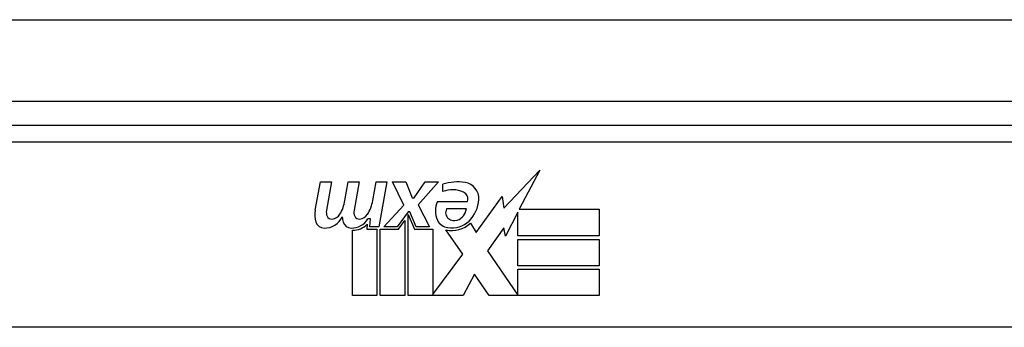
# Model space of a CAD drawing. Header units: inches. Extents: x 23 to 567, y 61 to 264.
# Tile 14 of 256: x 72.364 to 73.562, y 62.392 to 62.767. Entities that reach past the tile are written whole.
import ezdxf

# ---------------------------------------------------------------- set-up
doc = ezdxf.new("R2010")
doc.units = ezdxf.units.IN
doc.header["$MEASUREMENT"] = 0
doc.layers.add('Visible Edges(ANSI)', color=7, linetype='Continuous', lineweight=25)
doc.layers.add('Visible Tangent Edges(ANSI)', color=7, linetype='Continuous', lineweight=25)

msp = doc.modelspace()

# ---------------------------------------------------------------- linework, layer by layer
at = {"layer": 'Visible Edges(ANSI)'}
for p, q in [((23.3637, 62.6675), (77.1657, 62.6675)), ((73.6642, 62.6375), (72.1681, 62.6375)), ((72.9529, 62.5371), (72.9967, 62.5833)), ((72.9967, 62.5833), (72.9719, 62.5356)), ((72.7235, 62.5346), (72.7302, 62.5689)), ((72.7302, 62.5689), (72.7434, 62.5689)), ((72.7434, 62.5689), (72.7373, 62.5344)), ((72.7598, 62.5464), (72.7638, 62.5689)), ((72.7638, 62.5689), (72.777, 62.5689)), ((72.777, 62.5689), (72.7709, 62.5344)), ((72.7937, 62.5464), (72.7977, 62.5689)), ((72.7977, 62.5689), (72.8109, 62.5689)), ((72.8109, 62.5689), (72.8012, 62.5143)), ((72.8178, 62.5689), (72.834, 62.5689)), ((72.8313, 62.5408), (72.8178, 62.5689)), ((72.834, 62.5689), (72.8415, 62.5494)), ((72.8439, 62.5494), (72.8574, 62.5689)), ((72.8736, 62.5689), (72.849, 62.541)), ((72.8574, 62.5689), (72.8736, 62.5689)), ((72.879, 62.5572), (72.879, 62.5662)), ((72.8415, 62.5494), (72.8439, 62.5494)), ((72.8724, 62.5452), (72.909, 62.5452)), ((72.9195, 62.5072), (72.9509, 62.5513)), ((72.9509, 62.5513), (72.9529, 62.5371)), ((72.807, 62.5143), (72.8313, 62.5408)), ((72.8367, 62.5326), (72.8233, 62.5143)), ((72.8388, 62.5326), (72.8367, 62.5326)), ((72.8466, 62.5143), (72.8388, 62.5326)), ((72.849, 62.541), (72.8628, 62.5143)), ((72.9075, 62.5362), (72.8835, 62.5362)), ((72.9702, 62.5322), (72.9549, 62.5029)), ((72.9702, 62.5035), (72.9702, 62.5322)), ((72.9719, 62.5356), (73.0689, 62.5356)), ((73.0689, 62.5356), (73.0689, 62.5035)), ((72.7907, 62.5239), (72.7878, 62.5239)), ((72.7899, 62.5143), (72.7907, 62.5239)), ((72.8249, 62.5114), (72.8325, 62.5218)), ((72.8325, 62.5218), (72.8325, 62.4306)), ((72.8367, 62.5291), (72.8442, 62.5114)), ((72.8367, 62.4306), (72.8367, 62.5291)), ((72.9125, 62.5188), (72.9195, 62.5072)), ((72.7689, 62.4306), (72.7689, 62.5101)), ((72.7868, 62.5176), (72.7863, 62.5114)), ((72.7863, 62.5114), (72.7986, 62.5114)), ((72.8012, 62.5143), (72.7899, 62.5143)), ((72.7986, 62.5114), (72.7986, 62.4306)), ((72.8028, 62.5114), (72.8249, 62.5114)), ((72.8028, 62.4306), (72.8028, 62.5114)), ((72.8233, 62.5143), (72.807, 62.5143)), ((72.8442, 62.5114), (72.8667, 62.5114)), ((72.8628, 62.5143), (72.8466, 62.5143)), ((72.8667, 62.5114), (72.8667, 62.4318)), ((72.9033, 62.4808), (72.8826, 62.5107)), ((72.9529, 62.5129), (72.9333, 62.4849)), ((72.9549, 62.5029), (72.9529, 62.5129)), ((73.0689, 62.5035), (72.9702, 62.5035)), ((72.9702, 62.499), (73.0689, 62.499)), ((72.9702, 62.4669), (72.9702, 62.499)), ((73.0689, 62.499), (73.0689, 62.4669)), ((72.9333, 62.4849), (72.9702, 62.4312)), ((72.8667, 62.4318), (72.9033, 62.4808)), ((73.0689, 62.4669), (72.9702, 62.4669)), ((72.9702, 62.4627), (73.0689, 62.4627)), ((72.9702, 62.4312), (72.9702, 62.4627)), ((73.0689, 62.4627), (73.0689, 62.4306)), ((72.9174, 62.4567), (72.9036, 62.4306)), ((72.9351, 62.4306), (72.9174, 62.4567)), ((72.7986, 62.4306), (72.7689, 62.4306)), ((72.8325, 62.4306), (72.8028, 62.4306)), ((72.9036, 62.4306), (72.8367, 62.4306)), ((73.0689, 62.4306), (72.9351, 62.4306)), ((74.073, 62.3919), (71.7593, 62.3919))]:
    msp.add_line(p, q, dxfattribs=at)
for centre, radius, start, end in [((72.897, 62.5082), 0.0607, 81.5605, 107.3343), ((72.9031, 62.5487), 0.0197, 356.5646, 81.5605), ((72.8907, 62.5288), 0.0307, 64.6784, 112.5609), ((72.8998, 62.5479), 0.0096, 343.5261, 64.6784), ((72.7139, 62.5538), 0.0465, 328.5584, 350.8257), ((72.7479, 62.5544), 0.0465, 327.5992, 350), ((72.8981, 62.5338), 0.0282, 156.1555, 203.8445), ((72.883, 62.5499), 0.0398, 314.1684, 356.5646), ((72.7518, 62.5291), 0.0288, 169, 198.4748), ((72.7494, 62.5322), 0.0123, 169.9922, 203.5487), ((72.783, 62.5322), 0.0123, 170, 203.5571), ((72.8918, 62.5316), 0.00955, 151.4547, 231.1652), ((72.8908, 62.5382), 0.0168, 289.3797, 352.9975), ((72.7344, 62.5233), 0.0105, 198.4748, 269.6788), ((72.7345, 62.5373), 0.0246, 269.6788, 333.9508), ((72.7436, 62.5297), 0.006, 203.5487, 276.1027), ((72.7429, 62.5363), 0.0126, 276.1027, 327.6083), ((72.7853, 62.5284), 0.0288, 183.6169, 196.9928), ((72.7674, 62.5229), 0.0101, 196.9928, 269.4776), ((72.7676, 62.5368), 0.024, 269.4776, 327.4114), ((72.7772, 62.5297), 0.006, 203.5571, 276.03), ((72.7765, 62.5363), 0.0126, 276.03, 327.5992), ((72.8863, 62.5285), 0.0152, 203.8445, 265.0802), ((72.8899, 62.5428), 0.033, 257.079, 313.1785), ((72.8899, 62.5428), 0.0299, 260.4085, 314.1684), ((72.8927, 62.5327), 0.0109, 231.1652, 289.3797), ((72.7694, 62.5341), 0.024, 268.7952, 316.5849)]:
    msp.add_arc(centre, radius, start, end, dxfattribs=at)
at = {"layer": 'Visible Tangent Edges(ANSI)'}
for p, q in [((23.3637, 62.7665), (76.3985, 62.7665)), ((72.1681, 62.6179), (73.6642, 62.6179))]:
    msp.add_line(p, q, dxfattribs=at)

doc.saveas('drawing.dxf')
